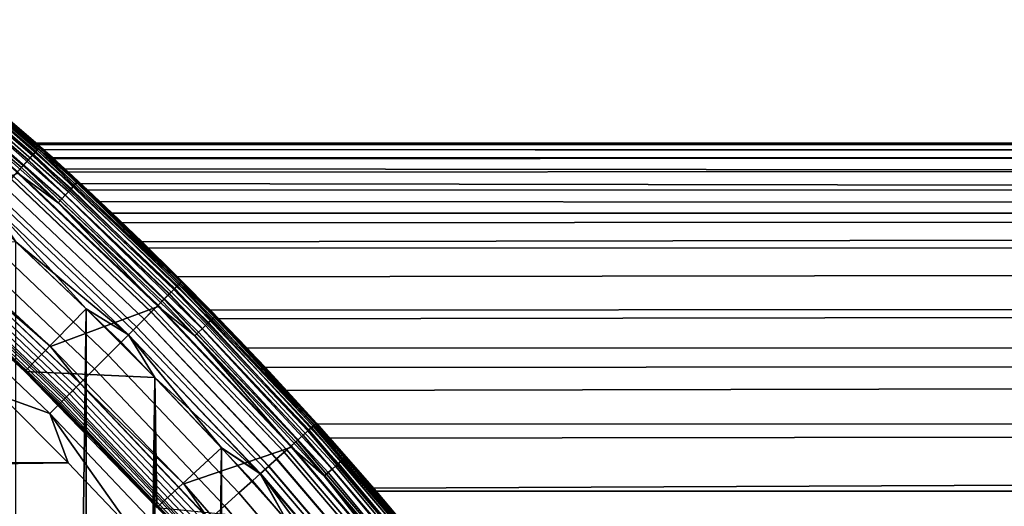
# Model space of a CAD drawing. Header units: metres. Extents: x -22 to 239, y -22 to 22.
# Tile 96 of 256: x 14.27 to 19.94, y 13.91 to 16.71. Entities that reach past the tile are written whole.
import ezdxf

# ---------------------------------------------------------------- set-up
doc = ezdxf.new("R2010")
doc.units = ezdxf.units.M
doc.layers.add('solid_10_151_033_XXX', color=7, linetype='CONTINUOUS')

msp = doc.modelspace()

# ---------------------------------------------------------------- linework, layer by layer
at = {"layer": 'solid_10_151_033_XXX'}
for points in [[(13.493378, 16.662935, 269.121063), (14.346956, 15.933909, 269.121063), (14.368744, 15.958107, 268.999603), (13.513869, 16.688238, 268.999603)], [(13.519656, 16.695385, 1.170527), (14.374897, 15.96494, 1.170527), (14.360807, 15.949292, 1.108537), (13.506405, 16.67902, 1.108537)], [(13.506562, 16.679214, 212.49086), (14.360974, 15.949478, 212.49086), (14.37501, 15.965066, 212.428833), (13.519762, 16.695517, 212.428833)], [(13.513869, 16.688238, 268.999603), (14.368744, 15.958107, 268.999603), (14.381909, 15.972729, 268.875427), (13.526252, 16.703529, 268.875427)], [(13.527697, 16.705315, 1.234737), (14.383446, 15.974435, 1.234737), (14.374897, 15.96494, 1.170527), (13.519656, 16.695385, 1.170527)], [(13.519762, 16.695517, 212.428833), (14.37501, 15.965066, 212.428833), (14.383503, 15.974498, 212.364609), (13.52775, 16.705379, 212.364609)], [(13.526252, 16.703529, 268.875427), (14.381909, 15.972729, 268.875427), (14.386305, 15.977616, 268.75), (13.530385, 16.708641, 268.75)], [(14.383446, 15.974435, 1.234737), (13.527697, 16.705315, 1.234737), (13.530389, 16.708637, 1.3), (14.386308, 15.977613, 1.3)], [(13.52775, 16.705379, 212.364609), (14.383503, 15.974498, 212.364609), (14.386308, 15.977613, 212.300003), (13.530389, 16.708637, 212.300003)], [(13.530385, 16.708641, 268.75), (14.386305, 15.977616, 268.75), (14.386309, 15.977613, 213.449997), (13.530389, 16.708637, 213.449997)], [(13.530389, 16.708637, 1.3), (14.372241, 15.990269, 135.111938), (14.403945, 15.961716, 134.540085), (14.386308, 15.977613, 1.3)], [(13.530389, 16.708637, 1.3), (14.361407, 16, 135.698166), (14.372241, 15.990269, 135.111938)], [(13.530389, 16.708637, 212.300003), (14.386308, 15.977613, 212.300003), (14.361407, 16, 135.698166), (13.530389, 16.708637, 1.3)], [(13.771201, 16.507568, 213.418961), (13.530389, 16.708637, 213.449997), (14.386309, 15.977613, 213.449997)], [(13.429054, 16.583502, 269.350433), (14.278564, 15.857952, 269.350433), (14.316786, 15.900402, 269.238434), (13.465003, 16.627893, 269.238434)], [(13.465264, 16.628218, 0.995412), (14.317064, 15.900711, 0.995412), (14.288161, 15.86861, 0.946215), (13.438081, 16.594648, 0.946215)], [(13.438373, 16.595007, 212.65332), (14.288471, 15.868955, 212.65332), (14.317331, 15.901007, 212.604065), (13.465515, 16.628527, 212.604065)], [(13.465003, 16.627893, 269.238434), (14.316786, 15.900402, 269.238434), (14.346956, 15.933909, 269.121063), (13.493378, 16.662935, 269.121063)], [(13.48817, 16.656504, 1.04983), (14.341419, 15.927759, 1.04983), (14.317064, 15.900711, 0.995412), (13.465264, 16.628218, 0.995412)], [(13.465515, 16.628527, 212.604065), (14.317331, 15.901007, 212.604065), (14.341638, 15.928002, 212.549606), (13.488376, 16.656757, 212.549606)], [(13.506405, 16.67902, 1.108537), (14.360807, 15.949292, 1.108537), (14.341419, 15.927759, 1.04983), (13.48817, 16.656504, 1.04983)], [(13.488376, 16.656757, 212.549606), (14.341638, 15.928002, 212.549606), (14.360974, 15.949478, 212.49086), (13.506562, 16.679214, 212.49086)], [(13.385928, 16.530245, 269.455841), (14.23271, 15.807026, 269.455841), (14.278564, 15.857952, 269.350433), (13.429054, 16.583502, 269.350433)], [(13.438081, 16.594648, 0.946215), (14.288161, 15.86861, 0.946215), (14.255204, 15.832008, 0.903084), (13.407085, 16.556372, 0.903084)], [(13.407412, 16.556774, 212.696518), (14.255552, 15.832395, 212.696518), (14.288471, 15.868955, 212.65332), (13.438373, 16.595007, 212.65332)], [(13.735285, 16.464516, 213.30867), (14.564646, 15.735611, 213.30867), (14.548428, 15.718087, 213.288254), (13.71999, 16.446182, 213.288254)], [(13.748344, 16.480169, 213.332565), (14.578493, 15.750571, 213.332565), (14.564646, 15.735611, 213.30867), (13.735285, 16.464516, 213.30867)], [(13.758844, 16.492756, 213.359375), (14.589627, 15.7626, 213.359375), (14.578493, 15.750571, 213.332565), (13.748344, 16.480169, 213.332565)], [(13.766526, 16.501965, 213.388412), (14.597774, 15.771401, 213.388412), (14.589627, 15.7626, 213.359375), (13.758844, 16.492756, 213.359375)], [(13.771201, 16.507568, 213.418961), (14.602731, 15.776757, 213.418961), (14.597774, 15.771401, 213.388412), (13.766526, 16.501965, 213.388412)], [(13.771201, 16.507568, 213.418961), (14.386309, 15.977613, 213.449997), (14.602731, 15.776757, 213.418961)], [(13.684245, 16.403334, 213.259796), (14.510524, 15.677136, 213.259796), (14.489775, 15.654719, 213.252457), (13.664677, 16.379879, 213.252457)], [(13.702835, 16.425619, 213.27182), (14.530237, 15.698435, 213.27182), (14.510524, 15.677136, 213.259796), (13.684245, 16.403334, 213.259796)], [(13.71999, 16.446182, 213.288254), (14.548428, 15.718087, 213.288254), (14.530237, 15.698435, 213.27182), (13.702835, 16.425619, 213.27182)], [(13.664677, 16.379879, 213.252457), (14.489775, 15.654719, 213.252457), (14.256677, 15.825205, 213.25)], [(108.935303, 15.97483, 169.169159), (14.372241, 15.990269, 135.111938), (14.361407, 16, 135.698166)], [(14.386308, 15.977613, 212.300003), (14.372305, 15.990211, 136.301239), (14.361407, 16, 135.698166)], [(108.935303, 15.97483, 169.169159), (14.361407, 16, 135.698166), (14.372305, 15.990211, 136.301239), (108.628464, 16, 170.012161)], [(108.628464, 16, 170.012161), (14.372305, 15.990211, 136.301239), (14.406096, 15.959774, 136.924637), (108.321632, 15.97483, 170.855179)], [(14.360807, 15.949292, 1.108537), (15.175848, 15.175848, 1.108537), (15.155359, 15.155359, 1.04983), (14.341419, 15.927759, 1.04983)], [(14.341638, 15.928002, 212.549606), (15.15559, 15.15559, 212.549606), (15.176024, 15.176024, 212.49086), (14.360974, 15.949478, 212.49086)], [(14.346956, 15.933909, 269.121063), (15.161211, 15.161211, 269.121063), (15.184235, 15.184235, 268.999603), (14.368744, 15.958107, 268.999603)], [(14.374897, 15.96494, 1.170527), (15.190737, 15.190737, 1.170527), (15.175848, 15.175848, 1.108537), (14.360807, 15.949292, 1.108537)], [(14.360974, 15.949478, 212.49086), (15.176024, 15.176024, 212.49086), (15.190856, 15.190856, 212.428833), (14.37501, 15.965066, 212.428833)], [(14.368744, 15.958107, 268.999603), (15.184235, 15.184235, 268.999603), (15.198148, 15.198148, 268.875427), (14.381909, 15.972729, 268.875427)], [(109.241165, 15.899397, 168.328781), (14.403945, 15.961716, 134.540085), (14.372241, 15.990269, 135.111938), (108.935303, 15.97483, 169.169159)], [(14.386308, 15.977613, 212.300003), (14.406096, 15.959774, 136.924637), (14.372305, 15.990211, 136.301239)], [(14.383446, 15.974435, 1.234737), (15.199771, 15.199771, 1.234737), (15.190737, 15.190737, 1.170527), (14.374897, 15.96494, 1.170527)], [(14.37501, 15.965066, 212.428833), (15.190856, 15.190856, 212.428833), (15.199831, 15.199831, 212.364609), (14.383503, 15.974498, 212.364609)], [(14.381909, 15.972729, 268.875427), (15.198148, 15.198148, 268.875427), (15.202792, 15.202799, 268.75), (14.386305, 15.977616, 268.75)], [(15.199771, 15.199771, 1.234737), (14.383446, 15.974435, 1.234737), (14.386308, 15.977613, 1.3), (15.202796, 15.202796, 1.3)], [(14.383503, 15.974498, 212.364609), (15.199831, 15.199831, 212.364609), (15.202796, 15.202796, 212.300003), (14.386308, 15.977613, 212.300003)], [(14.386305, 15.977616, 268.75), (15.202792, 15.202799, 268.75), (15.202796, 15.202795, 213.449997), (14.386309, 15.977613, 213.449997)], [(14.386308, 15.977613, 1.3), (15.17777, 15.22778, 130.773071), (15.366872, 15.036929, 130.249603), (15.202796, 15.202796, 1.3)], [(14.386308, 15.977613, 1.3), (15.008525, 15.394615, 131.297943), (15.17777, 15.22778, 130.773071)], [(14.386308, 15.977613, 1.3), (14.858831, 15.539148, 131.825668), (15.008525, 15.394615, 131.297943)], [(14.386308, 15.977613, 1.3), (14.72886, 15.662397, 132.356232), (14.858831, 15.539148, 131.825668)], [(14.386308, 15.977613, 1.3), (14.618405, 15.765539, 132.891098), (14.72886, 15.662397, 132.356232)], [(14.386308, 15.977613, 1.3), (14.527336, 15.849496, 133.432251), (14.618405, 15.765539, 132.891098)], [(14.386308, 15.977613, 1.3), (14.455794, 15.914774, 133.981033), (14.527336, 15.849496, 133.432251)], [(14.386308, 15.977613, 1.3), (14.403945, 15.961716, 134.540085), (14.455794, 15.914774, 133.981033)], [(14.386308, 15.977613, 212.300003), (15.202796, 15.202796, 212.300003), (14.464159, 15.907171, 137.570633), (14.406096, 15.959774, 136.924637)], [(14.602731, 15.776757, 213.418961), (14.386309, 15.977613, 213.449997), (15.202796, 15.202795, 213.449997)], [(109.241165, 15.899397, 168.328781), (14.455794, 15.914774, 133.981033), (14.403945, 15.961716, 134.540085)], [(108.321632, 15.97483, 170.855179), (14.406096, 15.959774, 136.924637), (14.464159, 15.907171, 137.570633)], [(108.321632, 15.97483, 170.855179), (14.464159, 15.907171, 137.570633), (14.548127, 15.830414, 138.242188), (108.01577, 15.899397, 171.695557)], [(14.278564, 15.857952, 269.350433), (15.088937, 15.088937, 269.350433), (15.129328, 15.129328, 269.238434), (14.316786, 15.900402, 269.238434)], [(14.317064, 15.900711, 0.995412), (15.129622, 15.129622, 0.995412), (15.099079, 15.099079, 0.946215), (14.288161, 15.86861, 0.946215)], [(14.288471, 15.868955, 212.65332), (15.099406, 15.099406, 212.65332), (15.129904, 15.129904, 212.604065), (14.317331, 15.901007, 212.604065)], [(14.316786, 15.900402, 269.238434), (15.129328, 15.129328, 269.238434), (15.161211, 15.161211, 269.121063), (14.346956, 15.933909, 269.121063)], [(14.341419, 15.927759, 1.04983), (15.155359, 15.155359, 1.04983), (15.129622, 15.129622, 0.995412), (14.317064, 15.900711, 0.995412)], [(14.317331, 15.901007, 212.604065), (15.129904, 15.129904, 212.604065), (15.15559, 15.15559, 212.549606), (14.341638, 15.928002, 212.549606)], [(109.545113, 15.773939, 167.493713), (14.527336, 15.849496, 133.432251), (14.455794, 15.914774, 133.981033), (109.241165, 15.899397, 168.328781)], [(15.202796, 15.202796, 212.300003), (14.548127, 15.830414, 138.242188), (14.464159, 15.907171, 137.570633)], [(108.01577, 15.899397, 171.695557), (14.548127, 15.830414, 138.242188), (14.659748, 15.727103, 138.941681), (107.711823, 15.773939, 172.530624)], [(14.255204, 15.832008, 0.903084), (15.064252, 15.064252, 0.903084), (15.025739, 15.025739, 0.866758), (14.21876, 15.791533, 0.866758)], [(14.219139, 15.791954, 212.73291), (15.026139, 15.026139, 212.73291), (15.064619, 15.064619, 212.696518), (14.255552, 15.832395, 212.696518)], [(14.23271, 15.807026, 269.455841), (15.04048, 15.04048, 269.455841), (15.088937, 15.088937, 269.350433), (14.278564, 15.857952, 269.350433)], [(14.288161, 15.86861, 0.946215), (15.099079, 15.099079, 0.946215), (15.064252, 15.064252, 0.903084), (14.255204, 15.832008, 0.903084)], [(14.255552, 15.832395, 212.696518), (15.064619, 15.064619, 212.696518), (15.099406, 15.099406, 212.65332), (14.288471, 15.868955, 212.65332)], [(109.846169, 15.598849, 166.666565), (14.618405, 15.765539, 132.891098), (14.527336, 15.849496, 133.432251), (109.545113, 15.773939, 167.493713)], [(15.202796, 15.202796, 212.300003), (14.659748, 15.727103, 138.941681), (14.548127, 15.830414, 138.242188)], [(14.445151, 14.826582, 213.25), (13.635251, 15.574656, 213.25), (14.256677, 15.825205, 213.25), (15.065684, 15.057062, 213.25)], [(14.21876, 15.791533, 0.866758), (15.025739, 15.025739, 0.866758), (14.9842, 14.9842, 0.83786), (14.179452, 15.747876, 0.83786)], [(14.179727, 15.748182, 269.553528), (14.98449, 14.98449, 269.553528), (15.04048, 15.04048, 269.455841), (14.23271, 15.807026, 269.455841)], [(14.179856, 15.748325, 212.761887), (14.984627, 14.984627, 212.761887), (15.026139, 15.026139, 212.73291), (14.219139, 15.791954, 212.73291)], [(14.489775, 15.654719, 213.252457), (15.065684, 15.057062, 213.25), (14.256677, 15.825205, 213.25)], [(14.602731, 15.776757, 213.418961), (15.395536, 15.004108, 213.418961), (15.39031, 14.999015, 213.388412), (14.597774, 15.771401, 213.388412)], [(14.602731, 15.776757, 213.418961), (15.202796, 15.202795, 213.449997), (15.395536, 15.004108, 213.418961)], [(107.711823, 15.773939, 172.530624), (14.659748, 15.727103, 138.941681), (14.800613, 15.59461, 139.670151), (107.410767, 15.598849, 173.357773)], [(14.120196, 15.682067, 269.642365), (14.921581, 14.921581, 269.642365), (14.98449, 14.98449, 269.553528), (14.179727, 15.748182, 269.553528)], [(14.179452, 15.747876, 0.83786), (14.9842, 14.9842, 0.83786), (14.940347, 14.940347, 0.816885), (14.137954, 15.701789, 0.816885)], [(14.138377, 15.702258, 212.782944), (14.940793, 14.940793, 212.782944), (14.984627, 14.984627, 212.761887), (14.179856, 15.748325, 212.761887)], [(14.548428, 15.718087, 213.288254), (15.338284, 14.948312, 213.288254), (15.319107, 14.929622, 213.27182), (14.530237, 15.698435, 213.27182)], [(14.564646, 15.735611, 213.30867), (15.355385, 14.964976, 213.30867), (15.338284, 14.948312, 213.288254), (14.548428, 15.718087, 213.288254)], [(14.578493, 15.750571, 213.332565), (15.369984, 14.979204, 213.332565), (15.355385, 14.964976, 213.30867), (14.564646, 15.735611, 213.30867)], [(14.589627, 15.7626, 213.359375), (15.381722, 14.990644, 213.359375), (15.369984, 14.979204, 213.332565), (14.578493, 15.750571, 213.332565)], [(14.597774, 15.771401, 213.388412), (15.39031, 14.999015, 213.388412), (15.381722, 14.990644, 213.359375), (14.589627, 15.7626, 213.359375)], [(109.846169, 15.598849, 166.666565), (14.72886, 15.662397, 132.356232), (14.618405, 15.765539, 132.891098)], [(15.202796, 15.202796, 212.300003), (14.800613, 15.59461, 139.670151), (14.659748, 15.727103, 138.941681)], [(14.054773, 15.609406, 269.721405), (14.852445, 14.852445, 269.721405), (14.921581, 14.921581, 269.642365), (14.120196, 15.682067, 269.642365)], [(14.137954, 15.701789, 0.816885), (14.940347, 14.940347, 0.816885), (14.894932, 14.894932, 0.804193), (14.094978, 15.654059, 0.804193)], [(14.095412, 15.654541, 212.795715), (14.895391, 14.895391, 212.795715), (14.940793, 14.940793, 212.782944), (14.138377, 15.702258, 212.782944)], [(14.510524, 15.677136, 213.259796), (15.298324, 14.909367, 213.259796), (15.276448, 14.888047, 213.252457), (14.489775, 15.654719, 213.252457)], [(14.530237, 15.698435, 213.27182), (15.319107, 14.929622, 213.27182), (15.298324, 14.909367, 213.259796), (14.510524, 15.677136, 213.259796)], [(109.846169, 15.598849, 166.666565), (14.858831, 15.539148, 131.825668), (14.72886, 15.662397, 132.356232)], [(13.984174, 15.530999, 269.789795), (14.777839, 14.777839, 269.789795), (14.852445, 14.852445, 269.721405), (14.054773, 15.609406, 269.721405)], [(14.094978, 15.654059, 0.804193), (14.894932, 14.894932, 0.804193), (14.245575, 15.429309, 0.8)], [(14.095412, 15.654541, 212.795715), (14.245597, 15.429289, 212.800003), (14.651353, 15.044527, 212.800003)], [(14.095412, 15.654541, 212.795715), (14.651353, 15.044527, 212.800003), (14.895391, 14.895391, 212.795715)], [(14.489775, 15.654719, 213.252457), (15.276448, 14.888047, 213.252457), (15.065684, 15.057062, 213.25)], [(13.830235, 15.360032, 213.252426), (13.635251, 15.574656, 213.25), (14.445151, 14.826582, 213.25)], [(107.410767, 15.598849, 173.357773), (14.800613, 15.59461, 139.670151), (14.972553, 15.429603, 140.430008)], [(15.202796, 15.202796, 212.300003), (14.972553, 15.429603, 140.430008), (14.800613, 15.59461, 139.670151)], [(109.846169, 15.598849, 166.666565), (110.143394, 15.374679, 165.84993), (15.008525, 15.394615, 131.297943), (14.858831, 15.539148, 131.825668)], [(107.410767, 15.598849, 173.357773), (14.972553, 15.429603, 140.430008), (15.177299, 15.228251, 141.223007), (107.113533, 15.374679, 174.174408)], [(13.909175, 15.447703, 269.846771), (14.698584, 14.698584, 269.846771), (14.777839, 14.777839, 269.789795), (13.984174, 15.530999, 269.789795)], [(13.830599, 15.360436, 269.891693), (14.615547, 14.615547, 269.891693), (14.698584, 14.698584, 269.846771), (13.909175, 15.447703, 269.846771)], [(13.495502, 15.42317, 213.25), (14.297252, 14.683029, 213.25), (14.297221, 14.683061, 212.800003), (13.49556, 15.423119, 212.800003)], [(13.905611, 15.062669, 213.25), (14.297252, 14.683029, 213.25), (13.495502, 15.42317, 213.25)], [(14.297221, 14.683061, 212.800003), (14.651353, 15.044527, 212.800003), (14.245597, 15.429289, 212.800003), (13.49556, 15.423119, 212.800003)], [(14.245599, -15.429287, 0.8), (14.245575, 15.429309, 0.8), (14.651333, 15.044547, 0.8)], [(14.894932, 14.894932, 0.804193), (14.651333, 15.044547, 0.8), (14.245575, 15.429309, 0.8)], [(15.202796, 15.202796, 212.300003), (15.177299, 15.228251, 141.223007), (14.972553, 15.429603, 140.430008)], [(110.143394, 15.374679, 165.84993), (15.17777, 15.22778, 130.773071), (15.008525, 15.394615, 131.297943)], [(13.749309, 15.270154, 269.924103), (14.529643, 14.529643, 269.924103), (14.615547, 14.615547, 269.891693), (13.830599, 15.360436, 269.891693)], [(14.573025, 14.573025, 213.271713), (13.79036, 15.315746, 213.271713), (13.809789, 15.337324, 213.25972), (14.593556, 14.593556, 213.25972)], [(14.593556, 14.593556, 213.25972), (13.809789, 15.337324, 213.25972), (13.830235, 15.360032, 213.252426), (14.615163, 14.615163, 213.252426)], [(14.615163, 14.615163, 213.252426), (13.830235, 15.360032, 213.252426), (14.445151, 14.826582, 213.25)], [(107.113533, 15.374679, 174.174408), (15.177299, 15.228251, 141.223007), (15.41506, 14.987526, 142.04599), (106.821075, 15.102132, 174.977951)], [(110.143394, 15.374679, 165.84993), (110.43586, 15.102132, 165.046387), (15.366872, 15.036929, 130.249603), (15.17777, 15.22778, 130.773071)], [(13.666196, 15.177848, 269.943604), (14.441814, 14.441814, 269.943604), (14.529643, 14.529643, 269.924103), (13.749309, 15.270154, 269.924103)], [(14.511124, 14.511124, 213.359146), (13.731783, 15.25069, 213.359146), (13.742773, 15.262896, 213.332367), (14.522738, 14.522738, 213.332367)], [(14.522738, 14.522738, 213.332367), (13.742773, 15.262896, 213.332367), (13.756433, 15.278068, 213.308487), (14.537173, 14.537173, 213.308487)], [(14.537173, 14.537173, 213.308487), (13.756433, 15.278068, 213.308487), (13.772428, 15.295831, 213.288101), (14.554075, 14.554075, 213.288101)], [(14.554075, 14.554075, 213.288101), (13.772428, 15.295831, 213.288101), (13.79036, 15.315746, 213.271713), (14.573025, 14.573025, 213.271713)], [(13.718825, 15.236299, 213.418716), (14.49743, 14.49743, 213.418716), (14.495689, 14.495689, 213.449997), (13.717177, 15.234468, 213.449997)], [(13.905611, 15.062669, 213.25), (13.717177, 15.234468, 213.449997), (14.495689, 14.495689, 213.449997)], [(13.723734, 15.241751, 213.388168), (14.502618, 14.502618, 213.388168), (14.49743, 14.49743, 213.418716), (13.718825, 15.236299, 213.418716)], [(14.502618, 14.502618, 213.388168), (13.723734, 15.241751, 213.388168), (13.731783, 15.25069, 213.359146), (14.511124, 14.511124, 213.359146)], [(15.202796, 15.202796, 212.300003), (15.41506, 14.987526, 142.04599), (15.177299, 15.228251, 141.223007)], [(13.666196, 15.177848, 269.943604), (14.16564, 14.540446, 269.950012), (14.441814, 14.441814, 269.943604)], [(15.129328, 15.129328, 269.238434), (15.900402, 14.316786, 269.238434), (15.933909, 14.346956, 269.121063), (15.161211, 15.161211, 269.121063)], [(15.155359, 15.155359, 1.04983), (15.927759, 14.341419, 1.04983), (15.900711, 14.317064, 0.995412), (15.129622, 15.129622, 0.995412)], [(15.129904, 15.129904, 212.604065), (15.901007, 14.317331, 212.604065), (15.928002, 14.341638, 212.549606), (15.15559, 15.15559, 212.549606)], [(15.175848, 15.175848, 1.108537), (15.949292, 14.360807, 1.108537), (15.927759, 14.341419, 1.04983), (15.155359, 15.155359, 1.04983)], [(15.15559, 15.15559, 212.549606), (15.928002, 14.341638, 212.549606), (15.949478, 14.360974, 212.49086), (15.176024, 15.176024, 212.49086)], [(15.161211, 15.161211, 269.121063), (15.933909, 14.346956, 269.121063), (15.958107, 14.368744, 268.999603), (15.184235, 15.184235, 268.999603)], [(15.190737, 15.190737, 1.170527), (15.96494, 14.374897, 1.170527), (15.949292, 14.360807, 1.108537), (15.175848, 15.175848, 1.108537)], [(15.176024, 15.176024, 212.49086), (15.949478, 14.360974, 212.49086), (15.965066, 14.37501, 212.428833), (15.190856, 15.190856, 212.428833)], [(15.184235, 15.184235, 268.999603), (15.958107, 14.368744, 268.999603), (15.972729, 14.381909, 268.875427), (15.198148, 15.198148, 268.875427)], [(15.199771, 15.199771, 1.234737), (15.974435, 14.383446, 1.234737), (15.96494, 14.374897, 1.170527), (15.190737, 15.190737, 1.170527)], [(15.190856, 15.190856, 212.428833), (15.965066, 14.37501, 212.428833), (15.974498, 14.383503, 212.364609), (15.199831, 15.199831, 212.364609)], [(15.198148, 15.198148, 268.875427), (15.972729, 14.381909, 268.875427), (15.97761, 14.386312, 268.75), (15.202792, 15.202799, 268.75)], [(15.974435, 14.383446, 1.234737), (15.199771, 15.199771, 1.234737), (15.202796, 15.202796, 1.3), (15.977613, 14.386308, 1.3)], [(15.199831, 15.199831, 212.364609), (15.974498, 14.383503, 212.364609), (15.977613, 14.386308, 212.300003), (15.202796, 15.202796, 212.300003)], [(15.202792, 15.202799, 268.75), (15.97761, 14.386312, 268.75), (15.977614, 14.386308, 213.449997), (15.202796, 15.202795, 213.449997)], [(15.202796, 15.202796, 1.3), (15.805858, 14.574802, 129.202713), (16.054632, 14.300306, 128.681046), (15.977613, 14.386308, 1.3)], [(15.202796, 15.202796, 1.3), (15.576428, 14.819746, 129.725754), (15.805858, 14.574802, 129.202713)], [(15.202796, 15.202796, 1.3), (15.366872, 15.036929, 130.249603), (15.576428, 14.819746, 129.725754)], [(15.202796, 15.202796, 212.300003), (15.977613, 14.386308, 212.300003), (15.683979, 14.705876, 142.891449), (15.41506, 14.987526, 142.04599)], [(15.395536, 15.004108, 213.418961), (15.202796, 15.202795, 213.449997), (15.977614, 14.386308, 213.449997)], [(15.099079, 15.099079, 0.946215), (15.86861, 14.288161, 0.946215), (15.832008, 14.255204, 0.903084), (15.064252, 15.064252, 0.903084)], [(15.064619, 15.064619, 212.696518), (15.832395, 14.255552, 212.696518), (15.868955, 14.288471, 212.65332), (15.099406, 15.099406, 212.65332)], [(15.088937, 15.088937, 269.350433), (15.857952, 14.278564, 269.350433), (15.900402, 14.316786, 269.238434), (15.129328, 15.129328, 269.238434)], [(15.129622, 15.129622, 0.995412), (15.900711, 14.317064, 0.995412), (15.86861, 14.288161, 0.946215), (15.099079, 15.099079, 0.946215)], [(15.099406, 15.099406, 212.65332), (15.868955, 14.288471, 212.65332), (15.901007, 14.317331, 212.604065), (15.129904, 15.129904, 212.604065)], [(110.43586, 15.102132, 165.046387), (110.722641, 14.782067, 164.258484), (15.576428, 14.819746, 129.725754), (15.366872, 15.036929, 130.249603)], [(106.821075, 15.102132, 174.977951), (15.41506, 14.987526, 142.04599), (15.683979, 14.705876, 142.891449), (106.534294, 14.782067, 175.765854)], [(13.905611, 15.062669, 213.25), (14.301547, 14.687266, 213.25), (14.297252, 14.683029, 213.25)], [(13.905611, 15.062669, 213.25), (14.495689, 14.495689, 213.449997), (14.301547, 14.687266, 213.25)], [(14.651355, -15.044525, 0.8), (14.245599, -15.429287, 0.8), (14.651333, 15.044547, 0.8)], [(14.895391, 14.895391, 212.795715), (14.651353, 15.044527, 212.800003), (14.297221, 14.683061, 212.800003), (15.046659, 14.649163, 212.800003)], [(15.21408, 14.036444, 213.25), (14.445151, 14.826582, 213.25), (15.065684, 15.057062, 213.25), (15.833314, 14.247673, 213.25)], [(14.651355, -15.044525, 0.8), (14.651333, 15.044547, 0.8), (15.046642, 14.649181, 0.8)], [(14.894932, 14.894932, 0.804193), (15.046642, 14.649181, 0.8), (14.651333, 15.044547, 0.8)], [(14.98449, 14.98449, 269.553528), (15.748182, 14.179727, 269.553528), (15.807026, 14.23271, 269.455841), (15.04048, 15.04048, 269.455841)], [(15.064252, 15.064252, 0.903084), (15.832008, 14.255204, 0.903084), (15.791533, 14.21876, 0.866758), (15.025739, 15.025739, 0.866758)], [(15.026139, 15.026139, 212.73291), (15.791954, 14.219139, 212.73291), (15.832395, 14.255552, 212.696518), (15.064619, 15.064619, 212.696518)], [(15.04048, 15.04048, 269.455841), (15.807026, 14.23271, 269.455841), (15.857952, 14.278564, 269.350433), (15.088937, 15.088937, 269.350433)], [(15.276448, 14.888047, 213.252457), (15.833314, 14.247673, 213.25), (15.065684, 15.057062, 213.25)], [(14.921581, 14.921581, 269.642365), (15.682067, 14.120196, 269.642365), (15.748182, 14.179727, 269.553528), (14.98449, 14.98449, 269.553528)], [(14.9842, 14.9842, 0.83786), (15.747876, 14.179452, 0.83786), (15.701789, 14.137954, 0.816885), (14.940347, 14.940347, 0.816885)], [(14.940793, 14.940793, 212.782944), (15.702258, 14.138377, 212.782944), (15.748325, 14.179856, 212.761887), (14.984627, 14.984627, 212.761887)], [(15.025739, 15.025739, 0.866758), (15.791533, 14.21876, 0.866758), (15.747876, 14.179452, 0.83786), (14.9842, 14.9842, 0.83786)], [(14.984627, 14.984627, 212.761887), (15.748325, 14.179856, 212.761887), (15.791954, 14.219139, 212.73291), (15.026139, 15.026139, 212.73291)], [(15.369984, 14.979204, 213.332565), (16.120714, 14.168116, 213.332565), (16.105404, 14.154658, 213.30867), (15.355385, 14.964976, 213.30867)], [(15.381722, 14.990644, 213.359375), (16.133026, 14.178937, 213.359375), (16.120714, 14.168116, 213.332565), (15.369984, 14.979204, 213.332565)], [(15.39031, 14.999015, 213.388412), (16.142035, 14.186853, 213.388412), (16.133026, 14.178937, 213.359375), (15.381722, 14.990644, 213.359375)], [(15.395536, 15.004108, 213.418961), (16.147516, 14.191671, 213.418961), (16.142035, 14.186853, 213.388412), (15.39031, 14.999015, 213.388412)], [(15.395536, 15.004108, 213.418961), (15.977614, 14.386308, 213.449997), (16.147516, 14.191671, 213.418961)], [(14.852445, 14.852445, 269.721405), (15.609406, 14.054773, 269.721405), (15.682067, 14.120196, 269.642365), (14.921581, 14.921581, 269.642365)], [(14.940347, 14.940347, 0.816885), (15.701789, 14.137954, 0.816885), (15.654059, 14.094978, 0.804193), (14.894932, 14.894932, 0.804193)], [(14.895391, 14.895391, 212.795715), (15.654541, 14.095412, 212.795715), (15.702258, 14.138377, 212.782944), (14.940793, 14.940793, 212.782944)], [(15.319107, 14.929622, 213.27182), (16.067354, 14.121218, 213.27182), (16.045555, 14.102059, 213.259796), (15.298324, 14.909367, 213.259796)], [(15.338284, 14.948312, 213.288254), (16.087469, 14.138896, 213.288254), (16.067354, 14.121218, 213.27182), (15.319107, 14.929622, 213.27182)], [(15.355385, 14.964976, 213.30867), (16.105404, 14.154658, 213.30867), (16.087469, 14.138896, 213.288254), (15.338284, 14.948312, 213.288254)], [(14.894932, 14.894932, 0.804193), (15.654059, 14.094978, 0.804193), (15.046642, 14.649181, 0.8)], [(14.895391, 14.895391, 212.795715), (15.046659, 14.649163, 212.800003), (15.431363, 14.24335, 212.800003)], [(14.895391, 14.895391, 212.795715), (15.431363, 14.24335, 212.800003), (15.654541, 14.095412, 212.795715)], [(15.298324, 14.909367, 213.259796), (16.045555, 14.102059, 213.259796), (16.022612, 14.081894, 213.252457), (15.276448, 14.888047, 213.252457)], [(15.276448, 14.888047, 213.252457), (16.022612, 14.081894, 213.252457), (15.833314, 14.247673, 213.25)], [(14.615163, 14.615163, 213.252426), (14.445151, 14.826582, 213.25), (15.21408, 14.036444, 213.25)], [(14.777839, 14.777839, 269.789795), (15.530999, 13.984174, 269.789795), (15.609406, 14.054773, 269.721405), (14.852445, 14.852445, 269.721405)], [(110.722641, 14.782067, 164.258484), (15.805858, 14.574802, 129.202713), (15.576428, 14.819746, 129.725754)], [(14.698584, 14.698584, 269.846771), (15.447703, 13.909175, 269.846771), (15.530999, 13.984174, 269.789795), (14.777839, 14.777839, 269.789795)], [(106.534294, 14.782067, 175.765854), (15.683979, 14.705876, 142.891449), (15.98238, 14.381013, 143.755157), (106.254112, 14.415493, 176.53566)], [(110.722641, 14.782067, 164.258484), (111.002823, 14.415493, 163.488678), (16.054632, 14.300306, 128.681046), (15.805858, 14.574802, 129.202713)], [(14.615547, 14.615547, 269.891693), (15.360436, 13.830599, 269.891693), (15.447703, 13.909175, 269.846771), (14.698584, 14.698584, 269.846771)], [(15.977613, 14.386308, 212.300003), (15.98238, 14.381013, 143.755157), (15.683979, 14.705876, 142.891449)], [(14.297221, 14.683061, 212.800003), (15.058456, 13.901284, 212.800003), (15.046659, 14.649163, 212.800003)], [(14.683029, 14.297252, 213.25), (15.058444, 13.901297, 213.25), (15.058456, 13.901284, 212.800003), (14.297221, 14.683061, 212.800003)], [(14.297252, 14.683029, 213.25), (14.683029, 14.297252, 213.25), (14.297221, 14.683061, 212.800003)], [(14.687266, 14.301547, 213.25), (14.683029, 14.297252, 213.25), (14.297252, 14.683029, 213.25), (14.301547, 14.687266, 213.25)], [(14.301547, 14.687266, 213.25), (14.495689, 14.495689, 213.449997), (14.687266, 14.301547, 213.25)], [(15.046661, -14.649161, 0.8), (14.651355, -15.044525, 0.8), (15.046642, 14.649181, 0.8)], [(15.046661, -14.649161, 0.8), (15.046642, 14.649181, 0.8), (15.43135, 14.243364, 0.8)], [(15.654059, 14.094978, 0.804193), (15.43135, 14.243364, 0.8), (15.046642, 14.649181, 0.8)], [(15.058456, 13.901284, 212.800003), (15.431363, 14.24335, 212.800003), (15.046659, 14.649163, 212.800003)], [(14.529643, 14.529643, 269.924103), (15.270154, 13.749309, 269.924103), (15.360436, 13.830599, 269.891693), (14.615547, 14.615547, 269.891693)], [(15.315746, 13.79036, 213.271713), (14.573025, 14.573025, 213.271713), (14.593556, 14.593556, 213.25972), (15.337324, 13.809789, 213.25972)], [(15.337324, 13.809789, 213.25972), (14.593556, 14.593556, 213.25972), (14.615163, 14.615163, 213.252426), (15.360032, 13.830235, 213.252426)], [(15.360032, 13.830235, 213.252426), (14.615163, 14.615163, 213.252426), (15.21408, 14.036444, 213.25)], [(14.547797, 14.158092, 269.950012), (14.16564, 14.540446, 269.950012), (-14.547792, 14.158096, 269.950012)], [(14.441814, 14.441814, 269.943604), (14.16564, 14.540446, 269.950012), (14.547797, 14.158092, 269.950012)], [(14.441814, 14.441814, 269.943604), (15.177848, 13.666196, 269.943604), (15.270154, 13.749309, 269.924103), (14.529643, 14.529643, 269.924103)], [(15.262896, 13.742773, 213.332367), (14.522738, 14.522738, 213.332367), (14.537173, 14.537173, 213.308487), (15.278068, 13.756433, 213.308487)], [(15.278068, 13.756433, 213.308487), (14.537173, 14.537173, 213.308487), (14.554075, 14.554075, 213.288101), (15.295831, 13.772428, 213.288101)], [(15.295831, 13.772428, 213.288101), (14.554075, 14.554075, 213.288101), (14.573025, 14.573025, 213.271713), (15.315746, 13.79036, 213.271713)], [(14.49743, 14.49743, 213.418716), (15.236299, 13.718825, 213.418716), (15.234468, 13.717177, 213.449997), (14.495689, 14.495689, 213.449997)], [(14.687266, 14.301547, 213.25), (14.495689, 14.495689, 213.449997), (15.234468, 13.717177, 213.449997)], [(14.502618, 14.502618, 213.388168), (15.241751, 13.723734, 213.388168), (15.236299, 13.718825, 213.418716), (14.49743, 14.49743, 213.418716)], [(15.241751, 13.723734, 213.388168), (14.502618, 14.502618, 213.388168), (14.511124, 14.511124, 213.359146), (15.25069, 13.731783, 213.359146)], [(15.25069, 13.731783, 213.359146), (14.511124, 14.511124, 213.359146), (14.522738, 14.522738, 213.332367), (15.262896, 13.742773, 213.332367)], [(14.441814, 14.441814, 269.943604), (14.547797, 14.158092, 269.950012), (14.919678, 13.765654, 269.950012)], [(14.441814, 14.441814, 269.943604), (14.919678, 13.765654, 269.950012), (15.177848, 13.666196, 269.943604)], [(106.254112, 14.415493, 176.53566), (15.98238, 14.381013, 143.755157), (16.306366, 14.012582, 144.62851)], [(111.002823, 14.415493, 163.488678), (111.275543, 14.003562, 162.739395), (16.321751, 13.994658, 128.161926), (16.054632, 14.300306, 128.681046)], [(106.254112, 14.415493, 176.53566), (16.306366, 14.012582, 144.62851), (16.64963, 13.602934, 145.499023), (105.981392, 14.003562, 177.284943)], [(15.949292, 14.360807, 1.108537), (16.67902, 13.506405, 1.108537), (16.656504, 13.48817, 1.04983), (15.927759, 14.341419, 1.04983)], [(15.928002, 14.341638, 212.549606), (16.656757, 13.488376, 212.549606), (16.679214, 13.506562, 212.49086), (15.949478, 14.360974, 212.49086)], [(15.933909, 14.346956, 269.121063), (16.662935, 13.493378, 269.121063), (16.688238, 13.513869, 268.999603), (15.958107, 14.368744, 268.999603)], [(15.96494, 14.374897, 1.170527), (16.695385, 13.519656, 1.170527), (16.67902, 13.506405, 1.108537), (15.949292, 14.360807, 1.108537)], [(15.949478, 14.360974, 212.49086), (16.679214, 13.506562, 212.49086), (16.695517, 13.519762, 212.428833), (15.965066, 14.37501, 212.428833)], [(15.958107, 14.368744, 268.999603), (16.688238, 13.513869, 268.999603), (16.703529, 13.526252, 268.875427), (15.972729, 14.381909, 268.875427)], [(15.974435, 14.383446, 1.234737), (16.705315, 13.527697, 1.234737), (16.695385, 13.519656, 1.170527), (15.96494, 14.374897, 1.170527)], [(15.965066, 14.37501, 212.428833), (16.695517, 13.519762, 212.428833), (16.705379, 13.52775, 212.364609), (15.974498, 14.383503, 212.364609)], [(15.972729, 14.381909, 268.875427), (16.703529, 13.526252, 268.875427), (16.708633, 13.530394, 268.75), (15.97761, 14.386312, 268.75)], [(16.705315, 13.527697, 1.234737), (15.974435, 14.383446, 1.234737), (15.977613, 14.386308, 1.3), (16.708637, 13.530389, 1.3)], [(15.974498, 14.383503, 212.364609), (16.705379, 13.52775, 212.364609), (16.708637, 13.530389, 212.300003), (15.977613, 14.386308, 212.300003)], [(15.97761, 14.386312, 268.75), (16.708633, 13.530394, 268.75), (16.708639, 13.530388, 213.449997), (15.977614, 14.386308, 213.449997)], [(15.977613, 14.386308, 1.3), (16.605606, 13.656642, 127.647141), (16.904182, 13.285278, 127.138672), (16.708637, 13.530389, 1.3)], [(15.977613, 14.386308, 1.3), (16.321751, 13.994658, 128.161926), (16.605606, 13.656642, 127.647141)], [(15.977613, 14.386308, 1.3), (16.054632, 14.300306, 128.681046), (16.321751, 13.994658, 128.161926)], [(15.977613, 14.386308, 212.300003), (16.708637, 13.530389, 212.300003), (16.306366, 14.012582, 144.62851), (15.98238, 14.381013, 143.755157)], [(16.147516, 14.191671, 213.418961), (15.977614, 14.386308, 213.449997), (16.708639, 13.530388, 213.449997)], [(15.062669, 13.905611, 213.25), (15.058444, 13.901297, 213.25), (14.683029, 14.297252, 213.25), (14.687266, 14.301547, 213.25)], [(14.687266, 14.301547, 213.25), (15.234468, 13.717177, 213.449997), (15.062669, 13.905611, 213.25)], [(15.857952, 14.278564, 269.350433), (16.583502, 13.429054, 269.350433), (16.627893, 13.465003, 269.238434), (15.900402, 14.316786, 269.238434)], [(15.900711, 14.317064, 0.995412), (16.628218, 13.465264, 0.995412), (16.594648, 13.438081, 0.946215), (15.86861, 14.288161, 0.946215)], [(15.868955, 14.288471, 212.65332), (16.595007, 13.438373, 212.65332), (16.628527, 13.465515, 212.604065), (15.901007, 14.317331, 212.604065)], [(15.900402, 14.316786, 269.238434), (16.627893, 13.465003, 269.238434), (16.662935, 13.493378, 269.121063), (15.933909, 14.346956, 269.121063)], [(15.927759, 14.341419, 1.04983), (16.656504, 13.48817, 1.04983), (16.628218, 13.465264, 0.995412), (15.900711, 14.317064, 0.995412)], [(15.901007, 14.317331, 212.604065), (16.628527, 13.465515, 212.604065), (16.656757, 13.488376, 212.549606), (15.928002, 14.341638, 212.549606)], [(15.431365, -14.243348, 0.8), (15.046661, -14.649161, 0.8), (15.43135, 14.243364, 0.8)], [(15.654541, 14.095412, 212.795715), (15.431363, 14.24335, 212.800003), (15.058456, 13.901284, 212.800003), (15.805085, 13.82748, 212.800003)], [(15.939783, 13.206563, 213.25), (15.21408, 14.036444, 213.25), (15.833314, 14.247673, 213.25), (16.557497, 13.399225, 213.25)], [(15.431365, -14.243348, 0.8), (15.43135, 14.243364, 0.8), (15.805073, 13.827495, 0.8)], [(15.654059, 14.094978, 0.804193), (15.805073, 13.827495, 0.8), (15.43135, 14.243364, 0.8)], [(15.832008, 14.255204, 0.903084), (16.556372, 13.407085, 0.903084), (16.514044, 13.372808, 0.866758), (15.791533, 14.21876, 0.866758)], [(15.791954, 14.219139, 212.73291), (16.514484, 13.373165, 212.73291), (16.556774, 13.407412, 212.696518), (15.832395, 14.255552, 212.696518)], [(15.807026, 14.23271, 269.455841), (16.530245, 13.385928, 269.455841), (16.583502, 13.429054, 269.350433), (15.857952, 14.278564, 269.350433)], [(15.86861, 14.288161, 0.946215), (16.594648, 13.438081, 0.946215), (16.556372, 13.407085, 0.903084), (15.832008, 14.255204, 0.903084)], [(15.832395, 14.255552, 212.696518), (16.556774, 13.407412, 212.696518), (16.595007, 13.438373, 212.65332), (15.868955, 14.288471, 212.65332)], [(16.022612, 14.081894, 213.252457), (16.557497, 13.399225, 213.25), (15.833314, 14.247673, 213.25)], [(15.791533, 14.21876, 0.866758), (16.514044, 13.372808, 0.866758), (16.46839, 13.335839, 0.83786), (15.747876, 14.179452, 0.83786)], [(15.748182, 14.179727, 269.553528), (16.46871, 13.336098, 269.553528), (16.530245, 13.385928, 269.455841), (15.807026, 14.23271, 269.455841)], [(15.748325, 14.179856, 212.761887), (16.468859, 13.33622, 212.761887), (16.514484, 13.373165, 212.73291), (15.791954, 14.219139, 212.73291)], [(16.142035, 14.186853, 213.388412), (16.850954, 13.337071, 213.388412), (16.841551, 13.329628, 213.359375), (16.133026, 14.178937, 213.359375)], [(16.147516, 14.191671, 213.418961), (16.856676, 13.3416, 213.418961), (16.850954, 13.337071, 213.388412), (16.142035, 14.186853, 213.388412)], [(16.147516, 14.191671, 213.418961), (16.708639, 13.530388, 213.449997), (16.856676, 13.3416, 213.418961)], [(14.547797, 14.158092, 269.950012), (-14.547792, 14.158096, 269.950012), (-14.919673, 13.765659, 269.950012)], [(14.919678, 13.765654, 269.950012), (14.547797, 14.158092, 269.950012), (-14.919673, 13.765659, 269.950012)], [(15.701789, 14.137954, 0.816885), (16.420193, 13.29681, 0.816885), (16.370279, 13.256392, 0.804193), (15.654059, 14.094978, 0.804193)], [(15.654541, 14.095412, 212.795715), (16.370785, 13.2568, 212.795715), (16.420685, 13.297208, 212.782944), (15.702258, 14.138377, 212.782944)], [(15.682067, 14.120196, 269.642365), (16.399569, 13.280109, 269.642365), (16.46871, 13.336098, 269.553528), (15.748182, 14.179727, 269.553528)], [(15.747876, 14.179452, 0.83786), (16.46839, 13.335839, 0.83786), (16.420193, 13.29681, 0.816885), (15.701789, 14.137954, 0.816885)], [(15.702258, 14.138377, 212.782944), (16.420685, 13.297208, 212.782944), (16.468859, 13.33622, 212.761887), (15.748325, 14.179856, 212.761887)], [(16.087469, 14.138896, 213.288254), (16.793991, 13.291986, 213.288254), (16.772993, 13.275367, 213.27182), (16.067354, 14.121218, 213.27182)], [(16.105404, 14.154658, 213.30867), (16.812714, 13.306805, 213.30867), (16.793991, 13.291986, 213.288254), (16.087469, 14.138896, 213.288254)], [(16.120714, 14.168116, 213.332565), (16.828697, 13.319456, 213.332565), (16.812714, 13.306805, 213.30867), (16.105404, 14.154658, 213.30867)], [(16.133026, 14.178937, 213.359375), (16.841551, 13.329628, 213.359375), (16.828697, 13.319456, 213.332565), (16.120714, 14.168116, 213.332565)], [(15.609406, 14.054773, 269.721405), (16.323586, 13.218578, 269.721405), (16.399569, 13.280109, 269.642365), (15.682067, 14.120196, 269.642365)], [(15.654059, 14.094978, 0.804193), (16.370279, 13.256392, 0.804193), (15.805073, 13.827495, 0.8)], [(15.654541, 14.095412, 212.795715), (15.805085, 13.82748, 212.800003), (16.167597, 13.401821, 212.800003)], [(15.654541, 14.095412, 212.795715), (16.167597, 13.401821, 212.800003), (16.370785, 13.2568, 212.795715)], [(16.045555, 14.102059, 213.259796), (16.750237, 13.257357, 213.259796), (16.726284, 13.238399, 213.252457), (16.022612, 14.081894, 213.252457)], [(16.022612, 14.081894, 213.252457), (16.726284, 13.238399, 213.252457), (16.557497, 13.399225, 213.25)], [(16.067354, 14.121218, 213.27182), (16.772993, 13.275367, 213.27182), (16.750237, 13.257357, 213.259796), (16.045555, 14.102059, 213.259796)], [(15.360032, 13.830235, 213.252426), (15.21408, 14.036444, 213.25), (15.939783, 13.206563, 213.25)], [(15.530999, 13.984174, 269.789795), (16.241589, 13.15218, 269.789795), (16.323586, 13.218578, 269.721405), (15.609406, 14.054773, 269.721405)], [(15.447703, 13.909175, 269.846771), (16.154484, 13.081642, 269.846771), (16.241589, 13.15218, 269.789795), (15.530999, 13.984174, 269.789795)], [(16.708637, 13.530389, 212.300003), (16.64963, 13.602934, 145.499023), (16.306366, 14.012582, 144.62851)], [(111.275543, 14.003562, 162.739395), (111.539925, 13.547572, 162.013), (16.605606, 13.656642, 127.647141), (16.321751, 13.994658, 128.161926)], [(105.981392, 14.003562, 177.284943), (16.64963, 13.602934, 145.499023), (17.005249, 13.155663, 146.354996), (105.71701, 13.547572, 178.011337)], [(15.360436, 13.830599, 269.891693), (16.063223, 13.007741, 269.891693), (16.154484, 13.081642, 269.846771), (15.447703, 13.909175, 269.846771)]]:
    msp.add_3dface(points, dxfattribs=at)

doc.saveas('drawing.dxf')
